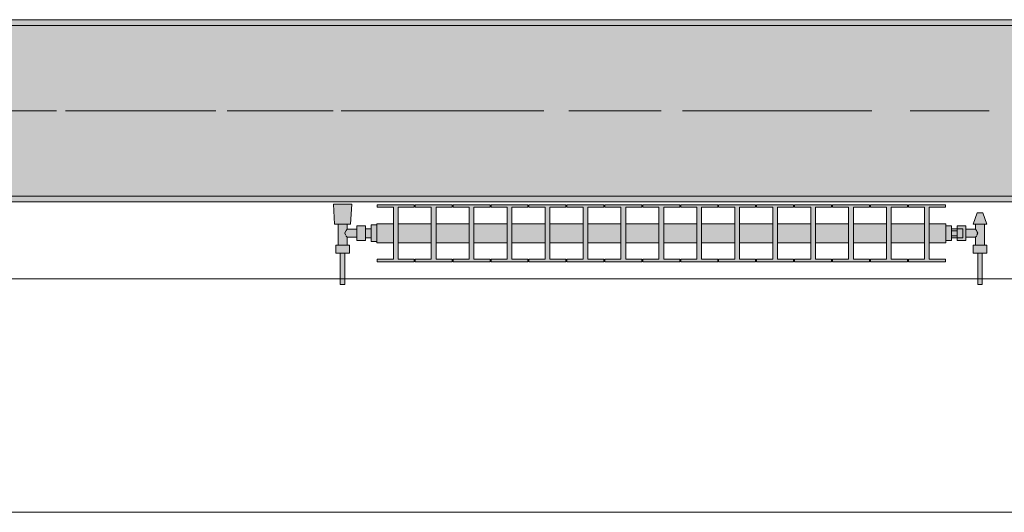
# Model space of a CAD drawing. Header units: metres. Extents: x -3.6 to 84.5, y -11 to 16.8.
# Tile 94 of 229: x 30.015 to 31.745, y -0.155 to 0.71. Entities that reach past the tile are written whole.
import ezdxf

# ---------------------------------------------------------------- set-up
doc = ezdxf.new("R2010")
doc.units = ezdxf.units.M
doc.header["$MEASUREMENT"] = 0
doc.linetypes.add('Achse', pattern=[0.2, 0.1, -0.05, 0, -0.05])
doc.linetypes.add('Strichlinie doppelt', pattern=[0.546806, 0.264583, -0.105833, 0.070556, -0.105833])
for name, color, linetype in [('451 - Universal.Achsen Raster', 7, 'Continuous'), ('604 - Struktur.Wand Aussen', 7, 'Continuous'), ('608 - Struktur.Träger', 7, 'Continuous'), ('801 - HKLSE.Heizung_ Klima_ Lüftung', 7, 'Continuous')]:
    doc.layers.add(name, color=color, linetype=linetype)
pattern_1 = [(45, (0, 0), (-0.01767767, 0.01767767), [0, -0.025])]

msp = doc.modelspace()

# ---------------------------------------------------------------- hatches: boundary and pattern name
at = {"layer": '608 - Struktur.Träger', "linetype": 'Continuous', "lineweight": 0, "true_color": 0x000000}
h = msp.add_hatch(dxfattribs=at)
h.set_pattern_fill('Gips_0001', color=18, style=0, pattern_type=2)
h.set_pattern_definition(pattern_1)
h.paths.add_polyline_path([(32.77, 0.71), (29.49, 0.71), (29.49, 0.7), (32.77, 0.7)])
h = msp.add_hatch(dxfattribs=at)
h.set_pattern_fill('Beton__Stahlbeton_0001', color=18, style=0, pattern_type=2)
h.set_pattern_definition([(45, (0, 0), (-0.08485281, 0.08485281), []), (45, (-0.04243, 0.04243), (-0.08485281, 0.08485281), [0.09, -0.03])])
h.paths.add_polyline_path([(0.69, 0.7), (0.38, 0.7), (0.38, 0.4), (0.69, 0.4), (3.97, 0.4), (4.29, 0.4), (7.57, 0.4), (7.89, 0.4), (11.17, 0.4), (11.49, 0.4), (14.77, 0.4), (15.09, 0.4), (18.37, 0.4), (18.69, 0.4), (21.97, 0.4), (22.29, 0.4), (25.57, 0.4), (25.89, 0.4), (29.17, 0.4), (29.49, 0.4), (32.77, 0.4), (33.09, 0.4), (36.37, 0.4), (36.69, 0.4), (39.97, 0.4), (40.29, 0.4), (43.57, 0.4), (43.89, 0.4), (47.17, 0.4), (47.49, 0.4), (50.77, 0.4), (51.09, 0.4), (54.37, 0.4), (54.69, 0.4), (57.97, 0.4), (58.29, 0.4), (61.57, 0.4), (61.88, 0.4), (61.88, 0.7), (61.57, 0.7), (58.29, 0.7), (57.97, 0.7), (54.69, 0.7), (54.37, 0.7), (51.09, 0.7), (50.77, 0.7), (47.49, 0.7), (47.17, 0.7), (43.89, 0.7), (43.57, 0.7), (40.29, 0.7), (39.9, 0.7), (36.69, 0.7), (36.37, 0.7), (33.09, 0.7), (32.77, 0.7), (29.49, 0.7), (29.17, 0.7), (25.89, 0.7), (25.57, 0.7), (22.29, 0.7), (21.97, 0.7), (18.69, 0.7), (18.37, 0.7), (15.09, 0.7), (14.77, 0.7), (11.49, 0.7), (11.17, 0.7), (7.89, 0.7), (7.57, 0.7), (4.29, 0.7), (3.97, 0.7)])
h = msp.add_hatch(dxfattribs=at)
h.set_pattern_fill('Gips_0001', color=18, style=0, pattern_type=2)
h.set_pattern_definition(pattern_1)
h.paths.add_polyline_path([(32.77, 0.4), (29.49, 0.4), (29.49, 0.39), (32.77, 0.39)])
at = {"layer": '801 - HKLSE.Heizung_ Klima_ Lüftung', "linetype": 'Continuous', "lineweight": 0, "true_color": 0x3a3a3a}
for points in [[(30.6425, 0.3497), (30.6325, 0.3497), (30.6325, 0.343), (30.6225, 0.343), (30.6225, 0.348), (30.6075, 0.348), (30.6075, 0.342), (30.5905, 0.342), (30.5905, 0.351), (30.5965, 0.351), (30.5985, 0.386), (30.5665, 0.386), (30.5685, 0.351), (30.5745, 0.351), (30.5745, 0.314), (30.5705, 0.314), (30.5705, 0.3), (30.5785, 0.3), (30.5785, 0.245), (30.5865, 0.245), (30.5865, 0.3), (30.5945, 0.3), (30.5945, 0.314), (30.5905, 0.314), (30.5905, 0.328), (30.6075, 0.328), (30.6075, 0.322), (30.6225, 0.322), (30.6225, 0.327), (30.6325, 0.327), (30.6325, 0.3203), (30.6425, 0.3203)], [(30.6425, 0.3183), (30.6717, 0.3183), (30.6717, 0.2892), (30.6433, 0.2892), (30.6433, 0.285), (30.7083, 0.285), (30.7083, 0.2892), (30.68, 0.2892), (30.68, 0.3183), (30.7383, 0.3183), (30.7383, 0.2892), (30.71, 0.2892), (30.71, 0.285), (30.775, 0.285), (30.775, 0.2892), (30.7467, 0.2892), (30.7467, 0.3183), (30.805, 0.3183), (30.805, 0.2892), (30.7767, 0.2892), (30.7767, 0.285), (30.8417, 0.285), (30.8417, 0.2892), (30.8133, 0.2892), (30.8133, 0.3183), (30.8717, 0.3183), (30.8717, 0.2892), (30.8433, 0.2892), (30.8433, 0.285), (30.9083, 0.285), (30.9083, 0.2892), (30.88, 0.2892), (30.88, 0.3183), (30.9383, 0.3183), (30.9383, 0.2892), (30.91, 0.2892), (30.91, 0.285), (30.975, 0.285), (30.975, 0.2892), (30.9467, 0.2892), (30.9467, 0.3183), (31.005, 0.3183), (31.005, 0.2892), (30.9767, 0.2892), (30.9767, 0.285), (31.0417, 0.285), (31.0417, 0.2892), (31.0133, 0.2892), (31.0133, 0.3183), (31.0717, 0.3183), (31.0717, 0.2892), (31.0433, 0.2892), (31.0433, 0.285), (31.1083, 0.285), (31.1083, 0.2892), (31.08, 0.2892), (31.08, 0.3183), (31.1383, 0.3183), (31.1383, 0.2892), (31.11, 0.2892), (31.11, 0.285), (31.175, 0.285), (31.175, 0.2892), (31.1467, 0.2892), (31.1467, 0.3183), (31.205, 0.3183), (31.205, 0.2892), (31.1767, 0.2892), (31.1767, 0.285), (31.2417, 0.285), (31.2417, 0.2892), (31.2133, 0.2892), (31.2133, 0.3183), (31.2717, 0.3183), (31.2717, 0.2892), (31.2433, 0.2892), (31.2433, 0.285), (31.3083, 0.285), (31.3083, 0.2892), (31.28, 0.2892), (31.28, 0.3183), (31.3383, 0.3183), (31.3383, 0.2892), (31.31, 0.2892), (31.31, 0.285), (31.375, 0.285), (31.375, 0.2892), (31.3467, 0.2892), (31.3467, 0.3183), (31.405, 0.3183), (31.405, 0.2892), (31.3767, 0.2892), (31.3767, 0.285), (31.4417, 0.285), (31.4417, 0.2892), (31.4133, 0.2892), (31.4133, 0.3183), (31.4717, 0.3183), (31.4717, 0.2892), (31.4433, 0.2892), (31.4433, 0.285), (31.5083, 0.285), (31.5083, 0.2892), (31.48, 0.2892), (31.48, 0.3183), (31.5383, 0.3183), (31.5383, 0.2892), (31.51, 0.2892), (31.51, 0.285), (31.575, 0.285), (31.575, 0.2892), (31.5467, 0.2892), (31.5467, 0.3183), (31.605, 0.3183), (31.605, 0.2892), (31.5767, 0.2892), (31.5767, 0.285), (31.6417, 0.285), (31.6417, 0.2892), (31.6133, 0.2892), (31.6133, 0.3183), (31.6425, 0.3183), (31.6425, 0.3517), (31.6133, 0.3517), (31.6133, 0.3808), (31.6417, 0.3808), (31.6417, 0.385), (31.5767, 0.385), (31.5767, 0.3808), (31.605, 0.3808), (31.605, 0.3517), (31.5467, 0.3517), (31.5467, 0.3808), (31.575, 0.3808), (31.575, 0.385), (31.51, 0.385), (31.51, 0.3808), (31.5383, 0.3808), (31.5383, 0.3517), (31.48, 0.3517), (31.48, 0.3808), (31.5083, 0.3808), (31.5083, 0.385), (31.4433, 0.385), (31.4433, 0.3808), (31.4717, 0.3808), (31.4717, 0.3517), (31.4133, 0.3517), (31.4133, 0.3808), (31.4417, 0.3808), (31.4417, 0.385), (31.3767, 0.385), (31.3767, 0.3808), (31.405, 0.3808), (31.405, 0.3517), (31.3467, 0.3517), (31.3467, 0.3808), (31.375, 0.3808), (31.375, 0.385), (31.31, 0.385), (31.31, 0.3808), (31.3383, 0.3808), (31.3383, 0.3517), (31.28, 0.3517), (31.28, 0.3808), (31.3083, 0.3808), (31.3083, 0.385), (31.2433, 0.385), (31.2433, 0.3808), (31.2717, 0.3808), (31.2717, 0.3517), (31.2133, 0.3517), (31.2133, 0.3808), (31.2417, 0.3808), (31.2417, 0.385), (31.1767, 0.385), (31.1767, 0.3808), (31.205, 0.3808), (31.205, 0.3517), (31.1467, 0.3517), (31.1467, 0.3808), (31.175, 0.3808), (31.175, 0.385), (31.11, 0.385), (31.11, 0.3808), (31.1383, 0.3808), (31.1383, 0.3517), (31.08, 0.3517), (31.08, 0.3808), (31.1083, 0.3808), (31.1083, 0.385), (31.0433, 0.385), (31.0433, 0.3808), (31.0717, 0.3808), (31.0717, 0.3517), (31.0133, 0.3517), (31.0133, 0.3808), (31.0417, 0.3808), (31.0417, 0.385), (30.9767, 0.385), (30.9767, 0.3808), (31.005, 0.3808), (31.005, 0.3517), (30.9467, 0.3517), (30.9467, 0.3808), (30.975, 0.3808), (30.975, 0.385), (30.91, 0.385), (30.91, 0.3808), (30.9383, 0.3808), (30.9383, 0.3517), (30.88, 0.3517), (30.88, 0.3808), (30.9083, 0.3808), (30.9083, 0.385), (30.8433, 0.385), (30.8433, 0.3808), (30.8717, 0.3808), (30.8717, 0.3517), (30.8133, 0.3517), (30.8133, 0.3808), (30.8417, 0.3808), (30.8417, 0.385), (30.7767, 0.385), (30.7767, 0.3808), (30.805, 0.3808), (30.805, 0.3517), (30.7467, 0.3517), (30.7467, 0.3808), (30.775, 0.3808), (30.775, 0.385), (30.71, 0.385), (30.71, 0.3808), (30.7383, 0.3808), (30.7383, 0.3517), (30.68, 0.3517), (30.68, 0.3808), (30.7083, 0.3808), (30.7083, 0.385), (30.6433, 0.385), (30.6433, 0.3808), (30.6717, 0.3808), (30.6717, 0.3517), (30.6425, 0.3517)], [(31.6425, 0.348), (31.6425, 0.322), (31.6525, 0.322), (31.6525, 0.327), (31.6625, 0.327), (31.6625, 0.322), (31.6775, 0.322), (31.6775, 0.328), (31.6945, 0.328), (31.6945, 0.314), (31.6905, 0.314), (31.6905, 0.3), (31.6985, 0.3), (31.6985, 0.245), (31.7065, 0.245), (31.7065, 0.3), (31.7145, 0.3), (31.7145, 0.314), (31.7105, 0.314), (31.7105, 0.351), (31.7145, 0.351), (31.7075, 0.371), (31.6975, 0.371), (31.6905, 0.351), (31.6945, 0.351), (31.6945, 0.342), (31.6775, 0.342), (31.6775, 0.348), (31.6625, 0.348), (31.6625, 0.343), (31.6525, 0.343), (31.6525, 0.348)]]:
    msp.add_hatch(color=250, dxfattribs=at).paths.add_polyline_path(points)

# ---------------------------------------------------------------- linework, layer by layer
at = {"layer": '451 - Universal.Achsen Raster', "color": 160, "linetype": 'Strichlinie doppelt', "lineweight": 9, "true_color": 0x3232ff}
msp.add_line((64.935, 0.55), (-3.175, 0.55), dxfattribs=at)
at = {"layer": '604 - Struktur.Wand Aussen', "color": 7, "linetype": 'Continuous', "lineweight": 13}
for p, q in [((32.34, 0.255), (29.94, 0.255)), ((29.94, -0.155), (32.34, -0.155))]:
    msp.add_line(p, q, dxfattribs=at)
at = {"layer": '608 - Struktur.Träger', "color": 7, "linetype": 'Continuous', "lineweight": 13}
for p, q in [((0.38, 0.71), (61.88, 0.71)), ((32.77, 0.7), (29.49, 0.7)), ((0.38, 0.39), (61.88, 0.39))]:
    msp.add_line(p, q, dxfattribs=at)
at = {"layer": '608 - Struktur.Träger', "color": 7, "linetype": 'Continuous', "lineweight": 5}
for p, q in [((32.77, 0.71), (29.49, 0.71)), ((32.77, 0.39), (29.49, 0.39))]:
    msp.add_line(p, q, dxfattribs=at)
at = {"layer": '608 - Struktur.Träger', "color": 7, "linetype": 'Achse', "lineweight": 9}
msp.add_line((0.38, 0.55), (61.88, 0.55), dxfattribs=at)
at = {"layer": '608 - Struktur.Träger', "color": 7, "linetype": 'Continuous', "lineweight": 13, "flags": 128}
msp.add_lwpolyline([(47.49, 0.4), (47.17, 0.4), (43.89, 0.4), (43.57, 0.4), (40.29, 0.4), (39.97, 0.4), (36.69, 0.4), (36.37, 0.4), (33.09, 0.4), (32.77, 0.4), (29.49, 0.4), (29.17, 0.4), (25.89, 0.4), (25.57, 0.4), (22.29, 0.4), (21.97, 0.4), (18.69, 0.4), (18.37, 0.4), (15.09, 0.4), (14.77, 0.4), (11.49, 0.4)], dxfattribs=at)
at = {"layer": '801 - HKLSE.Heizung_ Klima_ Lüftung', "color": 7, "linetype": 'Continuous', "lineweight": 5, "true_color": 0xebebeb}
for p, q in [((30.5712, 0.386), (30.5665, 0.386)), ((30.5665, 0.386), (30.5712, 0.386)), ((30.5685, 0.351), (30.5665, 0.386)), ((30.5825, 0.386), (30.5712, 0.386)), ((30.5712, 0.386), (30.5825, 0.386)), ((30.5938, 0.386), (30.5825, 0.386)), ((30.5825, 0.386), (30.5938, 0.386)), ((30.5938, 0.386), (30.5985, 0.386)), ((30.5985, 0.386), (30.5938, 0.386)), ((30.5965, 0.351), (30.5985, 0.386)), ((30.6433, 0.385), (30.7083, 0.385)), ((30.6433, 0.3808), (30.6433, 0.385)), ((30.6433, 0.385), (30.7083, 0.385)), ((30.6433, 0.3808), (30.6433, 0.385)), ((30.6717, 0.3808), (30.6433, 0.3808)), ((30.6717, 0.2892), (30.6717, 0.3808)), ((30.7083, 0.3808), (30.68, 0.3808)), ((30.68, 0.3808), (30.68, 0.2892)), ((30.7083, 0.385), (30.7083, 0.3808)), ((30.71, 0.385), (30.775, 0.385)), ((30.71, 0.3808), (30.71, 0.385)), ((30.71, 0.385), (30.775, 0.385)), ((30.71, 0.3808), (30.71, 0.385)), ((30.7383, 0.3808), (30.71, 0.3808)), ((30.7383, 0.2892), (30.7383, 0.3808)), ((30.775, 0.3808), (30.7467, 0.3808)), ((30.7467, 0.3808), (30.7467, 0.2892)), ((30.775, 0.385), (30.775, 0.3808)), ((30.775, 0.385), (30.775, 0.3808)), ((30.7767, 0.385), (30.8417, 0.385)), ((30.7767, 0.385), (30.8417, 0.385)), ((30.7767, 0.3808), (30.7767, 0.385)), ((30.805, 0.3808), (30.7767, 0.3808)), ((30.805, 0.2892), (30.805, 0.3808)), ((30.8417, 0.3808), (30.8133, 0.3808)), ((30.8133, 0.3808), (30.8133, 0.2892)), ((30.8417, 0.385), (30.8417, 0.3808)), ((30.8417, 0.385), (30.8417, 0.3808)), ((30.8433, 0.385), (30.9083, 0.385)), ((30.8433, 0.385), (30.9083, 0.385)), ((30.8433, 0.3808), (30.8433, 0.385)), ((30.8717, 0.3808), (30.8433, 0.3808)), ((30.8717, 0.2892), (30.8717, 0.3808)), ((30.9083, 0.3808), (30.88, 0.3808)), ((30.88, 0.3808), (30.88, 0.2892)), ((30.9083, 0.385), (30.9083, 0.3808)), ((30.91, 0.385), (30.975, 0.385)), ((30.91, 0.3808), (30.91, 0.385)), ((30.91, 0.385), (30.975, 0.385)), ((30.91, 0.3808), (30.91, 0.385)), ((30.9383, 0.3808), (30.91, 0.3808)), ((30.9383, 0.2892), (30.9383, 0.3808)), ((30.975, 0.3808), (30.9467, 0.3808)), ((30.9467, 0.3808), (30.9467, 0.2892)), ((30.975, 0.385), (30.975, 0.3808)), ((30.975, 0.385), (30.975, 0.3808)), ((30.9767, 0.385), (31.0417, 0.385)), ((30.9767, 0.385), (31.0417, 0.385)), ((30.9767, 0.3808), (30.9767, 0.385)), ((31.005, 0.3808), (30.9767, 0.3808)), ((31.005, 0.2892), (31.005, 0.3808)), ((31.0417, 0.3808), (31.0133, 0.3808)), ((31.0133, 0.3808), (31.0133, 0.2892)), ((31.0417, 0.385), (31.0417, 0.3808)), ((31.0433, 0.385), (31.1083, 0.385)), ((31.0433, 0.3808), (31.0433, 0.385)), ((31.0433, 0.385), (31.1083, 0.385)), ((31.0433, 0.3808), (31.0433, 0.385)), ((31.0717, 0.3808), (31.0433, 0.3808)), ((31.0717, 0.2892), (31.0717, 0.3808)), ((31.1083, 0.3808), (31.08, 0.3808)), ((31.08, 0.3808), (31.08, 0.2892)), ((31.1083, 0.385), (31.1083, 0.3808)), ((31.11, 0.385), (31.175, 0.385)), ((31.11, 0.385), (31.175, 0.385)), ((31.11, 0.3808), (31.11, 0.385)), ((31.1383, 0.3808), (31.11, 0.3808)), ((31.1383, 0.2892), (31.1383, 0.3808)), ((31.175, 0.3808), (31.1467, 0.3808)), ((31.1467, 0.3808), (31.1467, 0.2892)), ((31.175, 0.385), (31.175, 0.3808)), ((31.175, 0.385), (31.175, 0.3808)), ((31.1767, 0.385), (31.2417, 0.385)), ((31.1767, 0.385), (31.2417, 0.385)), ((31.1767, 0.3808), (31.1767, 0.385)), ((31.205, 0.3808), (31.1767, 0.3808)), ((31.205, 0.2892), (31.205, 0.3808)), ((31.2417, 0.3808), (31.2133, 0.3808)), ((31.2133, 0.3808), (31.2133, 0.2892)), ((31.2417, 0.385), (31.2417, 0.3808)), ((31.2417, 0.385), (31.2417, 0.3808)), ((31.2433, 0.385), (31.3083, 0.385)), ((31.2433, 0.3808), (31.2433, 0.385)), ((31.2433, 0.385), (31.3083, 0.385)), ((31.2433, 0.3808), (31.2433, 0.385)), ((31.2717, 0.3808), (31.2433, 0.3808)), ((31.2717, 0.2892), (31.2717, 0.3808)), ((31.3083, 0.3808), (31.28, 0.3808)), ((31.28, 0.3808), (31.28, 0.2892)), ((31.3083, 0.385), (31.3083, 0.3808)), ((31.31, 0.385), (31.375, 0.385)), ((31.31, 0.385), (31.375, 0.385)), ((31.31, 0.3808), (31.31, 0.385)), ((31.3383, 0.3808), (31.31, 0.3808)), ((31.3383, 0.2892), (31.3383, 0.3808)), ((31.375, 0.3808), (31.3467, 0.3808)), ((31.3467, 0.3808), (31.3467, 0.2892)), ((31.375, 0.385), (31.375, 0.3808)), ((31.3767, 0.385), (31.4417, 0.385)), ((31.3767, 0.385), (31.4417, 0.385)), ((31.3767, 0.3808), (31.3767, 0.385)), ((31.405, 0.3808), (31.3767, 0.3808)), ((31.405, 0.2892), (31.405, 0.3808)), ((31.4417, 0.3808), (31.4133, 0.3808)), ((31.4133, 0.3808), (31.4133, 0.2892)), ((31.4417, 0.385), (31.4417, 0.3808)), ((31.4417, 0.385), (31.4417, 0.3808)), ((31.4433, 0.385), (31.5083, 0.385)), ((31.4433, 0.3808), (31.4433, 0.385)), ((31.4433, 0.385), (31.5083, 0.385)), ((31.4433, 0.3808), (31.4433, 0.385)), ((31.4717, 0.3808), (31.4433, 0.3808)), ((31.4717, 0.2892), (31.4717, 0.3808)), ((31.5083, 0.3808), (31.48, 0.3808)), ((31.48, 0.3808), (31.48, 0.2892)), ((31.5083, 0.385), (31.5083, 0.3808)), ((31.51, 0.385), (31.575, 0.385)), ((31.51, 0.3808), (31.51, 0.385)), ((31.51, 0.385), (31.575, 0.385)), ((31.51, 0.3808), (31.51, 0.385)), ((31.5383, 0.3808), (31.51, 0.3808)), ((31.5383, 0.2892), (31.5383, 0.3808)), ((31.575, 0.3808), (31.5467, 0.3808)), ((31.5467, 0.3808), (31.5467, 0.2892)), ((31.575, 0.385), (31.575, 0.3808)), ((31.575, 0.385), (31.575, 0.3808)), ((31.5767, 0.385), (31.6417, 0.385)), ((31.5767, 0.3808), (31.5767, 0.385)), ((31.5767, 0.385), (31.6417, 0.385)), ((31.5767, 0.3808), (31.5767, 0.385)), ((31.605, 0.3808), (31.5767, 0.3808)), ((31.605, 0.2892), (31.605, 0.3808)), ((31.6417, 0.3808), (31.6133, 0.3808)), ((31.6133, 0.3808), (31.6133, 0.2892)), ((31.6417, 0.385), (31.6417, 0.3808)), ((31.6905, 0.351), (31.6975, 0.371)), ((31.6975, 0.371), (31.699, 0.371)), ((31.699, 0.371), (31.7025, 0.371)), ((31.7025, 0.371), (31.706, 0.371)), ((31.706, 0.371), (31.7075, 0.371)), ((31.7145, 0.351), (31.7075, 0.371)), ((30.5726, 0.351), (30.5685, 0.351)), ((30.5825, 0.351), (30.5726, 0.351)), ((30.5745, 0.314), (30.5745, 0.351)), ((30.5924, 0.351), (30.5825, 0.351)), ((30.5905, 0.342), (30.5905, 0.351)), ((30.5965, 0.351), (30.5924, 0.351)), ((30.6075, 0.3415), (30.6075, 0.348)), ((30.6075, 0.348), (30.6225, 0.348)), ((30.6225, 0.3415), (30.6225, 0.348)), ((30.6325, 0.335), (30.6325, 0.3497)), ((30.6325, 0.3497), (30.6425, 0.3497)), ((30.6325, 0.3497), (30.6425, 0.3497)), ((30.6325, 0.335), (30.6325, 0.3497)), ((30.6325, 0.3497), (30.6425, 0.3497)), ((30.6325, 0.3497), (30.6425, 0.3497)), ((30.6425, 0.3468), (30.6425, 0.3517)), ((30.6425, 0.3517), (30.6717, 0.3517)), ((30.6425, 0.335), (30.6425, 0.3468)), ((30.68, 0.3517), (30.7383, 0.3517)), ((30.7467, 0.3517), (30.805, 0.3517)), ((30.8133, 0.3517), (30.8717, 0.3517)), ((30.88, 0.3517), (30.9383, 0.3517)), ((30.9467, 0.3517), (31.005, 0.3517)), ((31.0133, 0.3517), (31.0717, 0.3517)), ((31.08, 0.3517), (31.1383, 0.3517)), ((31.1467, 0.3517), (31.205, 0.3517)), ((31.2133, 0.3517), (31.2717, 0.3517)), ((31.28, 0.3517), (31.3383, 0.3517)), ((31.3467, 0.3517), (31.405, 0.3517)), ((31.4133, 0.3517), (31.4717, 0.3517)), ((31.48, 0.3517), (31.5383, 0.3517)), ((31.5467, 0.3517), (31.605, 0.3517)), ((31.6133, 0.3517), (31.6425, 0.3517)), ((31.6425, 0.3468), (31.6425, 0.3517)), ((31.6425, 0.348), (31.6525, 0.348)), ((31.6425, 0.348), (31.6525, 0.348)), ((31.6425, 0.348), (31.6525, 0.348)), ((31.6425, 0.348), (31.6525, 0.348)), ((31.6425, 0.335), (31.6425, 0.3468)), ((31.6525, 0.335), (31.6525, 0.348)), ((31.6625, 0.3415), (31.6625, 0.348)), ((31.6625, 0.348), (31.6625, 0.343)), ((31.6775, 0.348), (31.6625, 0.348)), ((31.6775, 0.3415), (31.6775, 0.348)), ((31.6905, 0.351), (31.694, 0.351)), ((31.694, 0.351), (31.7025, 0.351)), ((31.6945, 0.342), (31.6945, 0.351)), ((31.7025, 0.351), (31.711, 0.351)), ((31.7105, 0.314), (31.7105, 0.351)), ((31.711, 0.351), (31.7145, 0.351)), ((30.5864, 0.335), (30.5878, 0.3379)), ((30.5878, 0.3321), (30.5864, 0.335)), ((30.5883, 0.3389), (30.5888, 0.3399)), ((30.5888, 0.3301), (30.5883, 0.3311)), ((30.5888, 0.3399), (30.5905, 0.342)), ((30.5905, 0.328), (30.5888, 0.3301)), ((30.5905, 0.342), (30.6075, 0.342)), ((30.6075, 0.3285), (30.6075, 0.3415)), ((30.6225, 0.343), (30.6325, 0.343)), ((30.6225, 0.3285), (30.6225, 0.3415)), ((30.6325, 0.3407), (30.6325, 0.343)), ((30.6325, 0.335), (30.6325, 0.3407)), ((30.6325, 0.3203), (30.6325, 0.335)), ((30.6325, 0.3203), (30.6325, 0.335)), ((30.6325, 0.3293), (30.6325, 0.335)), ((30.6325, 0.327), (30.6325, 0.3293)), ((30.6425, 0.3232), (30.6425, 0.335)), ((31.6425, 0.3232), (31.6425, 0.335)), ((31.6625, 0.343), (31.6525, 0.343)), ((31.6525, 0.3393), (31.6625, 0.3393)), ((31.6525, 0.322), (31.6525, 0.335)), ((31.6525, 0.3307), (31.6625, 0.3307)), ((31.6625, 0.3407), (31.6625, 0.343)), ((31.6625, 0.343), (31.6725, 0.343)), ((31.6625, 0.3407), (31.6625, 0.343)), ((31.6625, 0.3393), (31.6625, 0.3415)), ((31.6625, 0.335), (31.6625, 0.3407)), ((31.6625, 0.3393), (31.6625, 0.3407)), ((31.6625, 0.335), (31.6625, 0.3393)), ((31.6625, 0.3307), (31.6625, 0.335)), ((31.6625, 0.3293), (31.6625, 0.335)), ((31.6625, 0.3285), (31.6625, 0.3307)), ((31.6625, 0.3293), (31.6625, 0.3307)), ((31.6625, 0.327), (31.6625, 0.3293)), ((31.6625, 0.327), (31.6625, 0.3293)), ((31.6725, 0.3407), (31.6725, 0.343)), ((31.6725, 0.335), (31.6725, 0.3407)), ((31.6725, 0.3293), (31.6725, 0.335)), ((31.6725, 0.327), (31.6725, 0.3293)), ((31.6945, 0.342), (31.6775, 0.342)), ((31.6775, 0.3285), (31.6775, 0.3415)), ((31.6962, 0.3399), (31.6945, 0.342)), ((31.6945, 0.328), (31.6962, 0.3301)), ((31.6967, 0.3389), (31.6962, 0.3399)), ((31.6962, 0.3301), (31.6967, 0.3311)), ((31.6986, 0.335), (31.6972, 0.3379)), ((31.6972, 0.3321), (31.6986, 0.335)), ((30.5765, 0.314), (30.5705, 0.314)), ((30.5705, 0.3), (30.5705, 0.314)), ((30.5885, 0.314), (30.5765, 0.314)), ((30.5945, 0.314), (30.5885, 0.314)), ((30.5905, 0.314), (30.5905, 0.328)), ((30.5905, 0.328), (30.6075, 0.328)), ((30.5945, 0.3), (30.5945, 0.314)), ((30.6075, 0.322), (30.6075, 0.3285)), ((30.6075, 0.322), (30.6225, 0.322)), ((30.6225, 0.322), (30.6225, 0.3285)), ((30.6225, 0.327), (30.6325, 0.327)), ((30.6325, 0.3203), (30.6425, 0.3203)), ((30.6325, 0.3203), (30.6425, 0.3203)), ((30.6425, 0.3183), (30.6425, 0.3232)), ((30.6425, 0.3183), (30.6717, 0.3183)), ((30.68, 0.3183), (30.7383, 0.3183)), ((30.7467, 0.3183), (30.805, 0.3183)), ((30.8133, 0.3183), (30.8717, 0.3183)), ((30.88, 0.3183), (30.9383, 0.3183)), ((30.9467, 0.3183), (31.005, 0.3183)), ((31.0133, 0.3183), (31.0717, 0.3183)), ((31.08, 0.3183), (31.1383, 0.3183)), ((31.1467, 0.3183), (31.205, 0.3183)), ((31.2133, 0.3183), (31.2717, 0.3183)), ((31.28, 0.3183), (31.3383, 0.3183)), ((31.3467, 0.3183), (31.405, 0.3183)), ((31.4133, 0.3183), (31.4717, 0.3183)), ((31.48, 0.3183), (31.5383, 0.3183)), ((31.5467, 0.3183), (31.605, 0.3183)), ((31.6133, 0.3183), (31.6425, 0.3183)), ((31.6425, 0.3183), (31.6425, 0.3232)), ((31.6425, 0.322), (31.6525, 0.322)), ((31.6625, 0.327), (31.6525, 0.327)), ((31.6625, 0.322), (31.6625, 0.3285)), ((31.6625, 0.327), (31.6725, 0.327)), ((31.6625, 0.327), (31.6625, 0.322)), ((31.6775, 0.322), (31.6625, 0.322)), ((31.6775, 0.322), (31.6775, 0.3285)), ((31.6945, 0.328), (31.6775, 0.328)), ((31.6905, 0.314), (31.6965, 0.314)), ((31.6905, 0.3), (31.6905, 0.314)), ((31.6945, 0.314), (31.6945, 0.328)), ((31.6965, 0.314), (31.7085, 0.314)), ((31.7085, 0.314), (31.7145, 0.314)), ((31.7145, 0.3), (31.7145, 0.314)), ((30.5765, 0.3), (30.5705, 0.3)), ((30.5885, 0.3), (30.5765, 0.3)), ((30.5785, 0.245), (30.5785, 0.3)), ((30.5797, 0.3), (30.5785, 0.3)), ((30.5825, 0.3), (30.5797, 0.3)), ((30.5853, 0.3), (30.5825, 0.3)), ((30.5865, 0.3), (30.5853, 0.3)), ((30.5865, 0.245), (30.5865, 0.3)), ((30.5945, 0.3), (30.5885, 0.3)), ((31.6905, 0.3), (31.6965, 0.3)), ((31.6965, 0.3), (31.7085, 0.3)), ((31.6985, 0.245), (31.6985, 0.3)), ((31.6985, 0.3), (31.6997, 0.3)), ((31.6997, 0.3), (31.7025, 0.3)), ((31.7025, 0.3), (31.7053, 0.3)), ((31.7053, 0.3), (31.7065, 0.3)), ((31.7065, 0.245), (31.7065, 0.3)), ((31.7085, 0.3), (31.7145, 0.3)), ((30.6433, 0.285), (30.6433, 0.2892)), ((30.6433, 0.285), (30.6433, 0.2892)), ((30.6433, 0.2892), (30.6717, 0.2892)), ((30.7083, 0.285), (30.6433, 0.285)), ((30.68, 0.2892), (30.7083, 0.2892)), ((30.7083, 0.2892), (30.7083, 0.285)), ((30.71, 0.285), (30.71, 0.2892)), ((30.71, 0.285), (30.71, 0.2892)), ((30.71, 0.2892), (30.7383, 0.2892)), ((30.775, 0.285), (30.71, 0.285)), ((30.7467, 0.2892), (30.775, 0.2892)), ((30.775, 0.2892), (30.775, 0.285)), ((30.775, 0.2892), (30.775, 0.285)), ((30.7767, 0.285), (30.7767, 0.2892)), ((30.7767, 0.2892), (30.805, 0.2892)), ((30.8417, 0.285), (30.7767, 0.285)), ((30.8133, 0.2892), (30.8417, 0.2892)), ((30.8417, 0.2892), (30.8417, 0.285)), ((30.8417, 0.2892), (30.8417, 0.285)), ((30.8433, 0.285), (30.8433, 0.2892)), ((30.8433, 0.2892), (30.8717, 0.2892)), ((30.9083, 0.285), (30.8433, 0.285)), ((30.88, 0.2892), (30.9083, 0.2892)), ((30.9083, 0.2892), (30.9083, 0.285)), ((30.91, 0.285), (30.91, 0.2892)), ((30.91, 0.285), (30.91, 0.2892)), ((30.91, 0.2892), (30.9383, 0.2892)), ((30.975, 0.285), (30.91, 0.285)), ((30.9467, 0.2892), (30.975, 0.2892)), ((30.975, 0.2892), (30.975, 0.285)), ((30.975, 0.2892), (30.975, 0.285)), ((30.9767, 0.285), (30.9767, 0.2892)), ((30.9767, 0.2892), (31.005, 0.2892)), ((31.0417, 0.285), (30.9767, 0.285)), ((31.0133, 0.2892), (31.0417, 0.2892)), ((31.0417, 0.2892), (31.0417, 0.285)), ((31.0433, 0.285), (31.0433, 0.2892)), ((31.0433, 0.285), (31.0433, 0.2892)), ((31.0433, 0.2892), (31.0717, 0.2892)), ((31.1083, 0.285), (31.0433, 0.285)), ((31.08, 0.2892), (31.1083, 0.2892)), ((31.1083, 0.2892), (31.1083, 0.285)), ((31.11, 0.285), (31.11, 0.2892)), ((31.11, 0.2892), (31.1383, 0.2892)), ((31.175, 0.285), (31.11, 0.285)), ((31.1467, 0.2892), (31.175, 0.2892)), ((31.175, 0.2892), (31.175, 0.285)), ((31.175, 0.2892), (31.175, 0.285)), ((31.1767, 0.285), (31.1767, 0.2892)), ((31.1767, 0.2892), (31.205, 0.2892)), ((31.2417, 0.285), (31.1767, 0.285)), ((31.2133, 0.2892), (31.2417, 0.2892)), ((31.2417, 0.2892), (31.2417, 0.285)), ((31.2417, 0.2892), (31.2417, 0.285)), ((31.2433, 0.285), (31.2433, 0.2892)), ((31.2433, 0.285), (31.2433, 0.2892)), ((31.2433, 0.2892), (31.2717, 0.2892)), ((31.3083, 0.285), (31.2433, 0.285)), ((31.28, 0.2892), (31.3083, 0.2892)), ((31.3083, 0.2892), (31.3083, 0.285)), ((31.31, 0.285), (31.31, 0.2892)), ((31.31, 0.2892), (31.3383, 0.2892)), ((31.375, 0.285), (31.31, 0.285)), ((31.3467, 0.2892), (31.375, 0.2892)), ((31.375, 0.2892), (31.375, 0.285)), ((31.3767, 0.285), (31.3767, 0.2892)), ((31.3767, 0.2892), (31.405, 0.2892)), ((31.4417, 0.285), (31.3767, 0.285)), ((31.4133, 0.2892), (31.4417, 0.2892)), ((31.4417, 0.2892), (31.4417, 0.285)), ((31.4417, 0.2892), (31.4417, 0.285)), ((31.4433, 0.285), (31.4433, 0.2892)), ((31.4433, 0.285), (31.4433, 0.2892)), ((31.4433, 0.2892), (31.4717, 0.2892)), ((31.5083, 0.285), (31.4433, 0.285)), ((31.48, 0.2892), (31.5083, 0.2892)), ((31.5083, 0.2892), (31.5083, 0.285)), ((31.51, 0.285), (31.51, 0.2892)), ((31.51, 0.285), (31.51, 0.2892)), ((31.51, 0.2892), (31.5383, 0.2892)), ((31.575, 0.285), (31.51, 0.285)), ((31.5467, 0.2892), (31.575, 0.2892)), ((31.575, 0.2892), (31.575, 0.285)), ((31.575, 0.2892), (31.575, 0.285)), ((31.5767, 0.285), (31.5767, 0.2892)), ((31.5767, 0.285), (31.5767, 0.2892)), ((31.5767, 0.2892), (31.605, 0.2892)), ((31.6417, 0.285), (31.5767, 0.285)), ((31.6133, 0.2892), (31.6417, 0.2892)), ((31.6417, 0.2892), (31.6417, 0.285)), ((30.5797, 0.245), (30.5785, 0.245)), ((30.5825, 0.245), (30.5797, 0.245)), ((30.5853, 0.245), (30.5825, 0.245)), ((30.5865, 0.245), (30.5853, 0.245)), ((31.6985, 0.245), (31.6997, 0.245)), ((31.6997, 0.245), (31.7025, 0.245)), ((31.7025, 0.245), (31.7053, 0.245)), ((31.7053, 0.245), (31.7065, 0.245))]:
    msp.add_line(p, q, dxfattribs=at)

doc.saveas('drawing.dxf')
